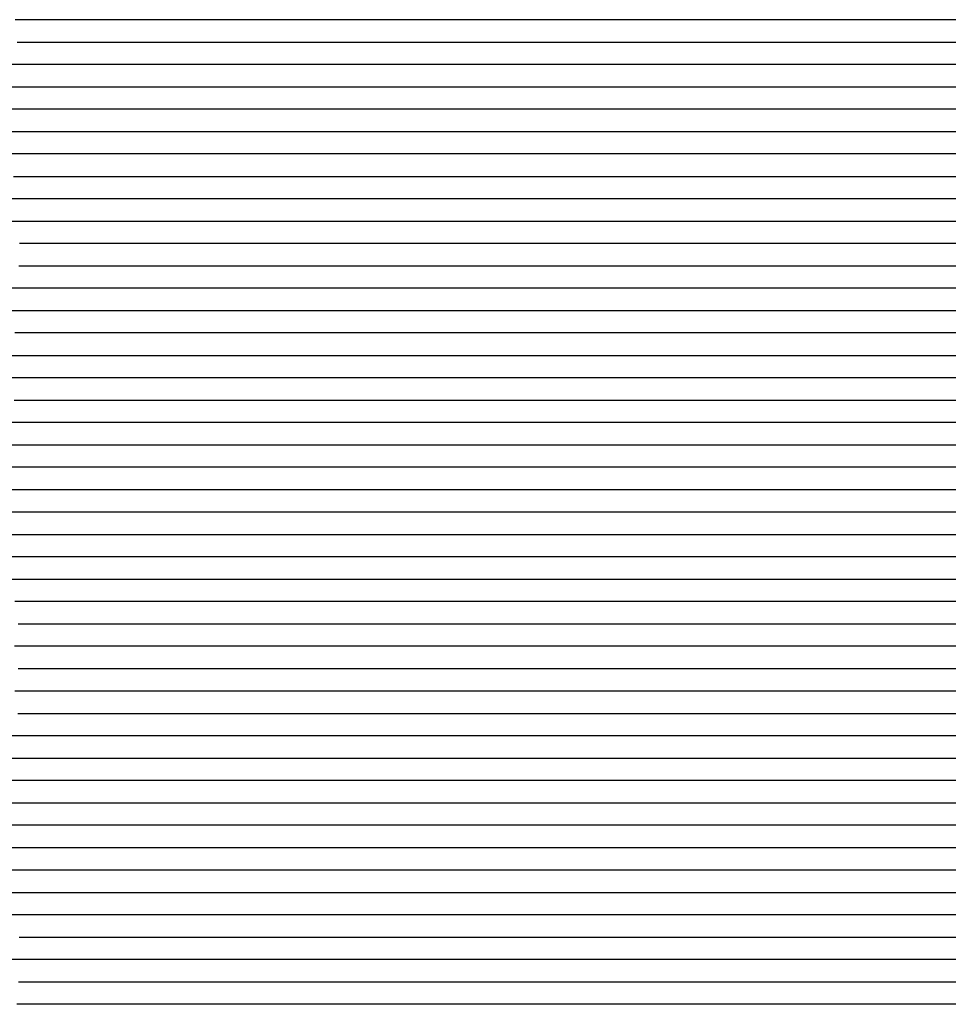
# Model space of a CAD drawing. Extents: x -4 to 4.3, y -2 to 2.5.
# Tile 64 of 108: x 0.15 to 0.67, y -0.31 to 0.24. Entities that reach past the tile are written whole.
import ezdxf

# ---------------------------------------------------------------- set-up
doc = ezdxf.new("R2010")
doc.units = 0

msp = doc.modelspace()

# ---------------------------------------------------------------- linework, layer by layer
at = {"layer": 'Default', "color": 72, "linetype": 'CONTINUOUS'}
for p, q in [((0.161537, 0.23754, -0.075859), (0.147876, 0.23754, -0.084633)), ((0.175726, 0.23754, -0.067983), (0.161537, 0.23754, -0.075859)), ((0.190219, 0.23754, -0.061298), (0.175726, 0.23754, -0.067983)), ((0.205124, 0.23754, -0.055293), (0.190219, 0.23754, -0.061298)), ((0.220244, 0.23754, -0.050539), (0.205124, 0.23754, -0.055293)), ((0.235611, 0.23754, -0.046533), (0.220244, 0.23754, -0.050539)), ((0.251112, 0.23754, -0.043682), (0.235611, 0.23754, -0.046533)), ((0.266704, 0.23754, -0.041704), (0.251112, 0.23754, -0.043682)), ((0.282328, 0.23754, -0.040688), (0.266704, 0.23754, -0.041704)), ((0.297953, 0.23754, -0.0405), (0.282328, 0.23754, -0.040688)), ((1.00107, 0.23754, -0.040646), (0.297953, 0.23754, -0.0405)), ((0.148947, 0.22504, -0.083418), (0.161715, 0.22504, -0.07524)), ((0.161715, 0.22504, -0.07524), (0.174872, 0.22504, -0.067945)), ((0.174872, 0.22504, -0.067945), (0.188537, 0.22504, -0.061603)), ((0.188537, 0.22504, -0.061603), (0.20271, 0.22504, -0.055819)), ((0.20271, 0.22504, -0.055819), (0.217177, 0.22504, -0.051039)), ((0.217177, 0.22504, -0.051039), (0.232013, 0.22504, -0.047095)), ((0.232013, 0.22504, -0.047095), (0.247114, 0.22504, -0.044058)), ((0.247114, 0.22504, -0.044058), (0.262432, 0.22504, -0.041939)), ((0.262432, 0.22504, -0.041939), (0.27791, 0.22504, -0.040812)), ((0.27791, 0.22504, -0.040812), (0.965365, 0.22504, -0.0405)), ((0.15573, 0.21254, -0.078327), (0.142123, 0.21254, -0.087492)), ((0.169651, 0.21254, -0.07047), (0.15573, 0.21254, -0.078327)), ((0.184107, 0.21254, -0.063101), (0.169651, 0.21254, -0.07047)), ((0.198843, 0.21254, -0.057056), (0.184107, 0.21254, -0.063101)), ((0.213937, 0.21254, -0.051735), (0.198843, 0.21254, -0.057056)), ((0.229209, 0.21254, -0.047649), (0.213937, 0.21254, -0.051735)), ((0.244694, 0.21254, -0.044301), (0.229209, 0.21254, -0.047649)), ((0.260259, 0.21254, -0.042204), (0.244694, 0.21254, -0.044301)), ((0.275881, 0.21254, -0.040829), (0.260259, 0.21254, -0.042204)), ((0.291506, 0.21254, -0.040503), (0.275881, 0.21254, -0.040829)), ((0.978986, 0.21254, -0.040842), (0.291506, 0.21254, -0.040503)), ((0.143278, 0.20004, -0.086883), (0.155685, 0.20004, -0.078597)), ((0.155685, 0.20004, -0.078597), (0.168678, 0.20004, -0.071142)), ((0.168678, 0.20004, -0.071142), (0.182231, 0.20004, -0.0642)), ((0.182231, 0.20004, -0.0642), (0.196138, 0.20004, -0.058166)), ((0.196138, 0.20004, -0.058166), (0.210472, 0.20004, -0.053102)), ((0.210472, 0.20004, -0.053102), (0.225204, 0.20004, -0.04865)), ((0.225204, 0.20004, -0.04865), (0.240161, 0.20004, -0.045377)), ((0.240161, 0.20004, -0.045377), (0.255425, 0.20004, -0.042738)), ((0.255425, 0.20004, -0.042738), (0.270822, 0.20004, -0.041278)), ((0.270822, 0.20004, -0.041278), (0.286377, 0.20004, -0.040518)), ((0.286377, 0.20004, -0.040518), (0.942608, 0.20004, -0.0405)), ((0.1524, 0.18754, -0.081041), (0.139037, 0.18754, -0.09058)), ((0.166297, 0.18754, -0.072618), (0.1524, 0.18754, -0.081041)), ((0.180549, 0.18754, -0.065296), (0.166297, 0.18754, -0.072618)), ((0.195257, 0.18754, -0.058684), (0.180549, 0.18754, -0.065296)), ((0.210205, 0.18754, -0.053327), (0.195257, 0.18754, -0.058684)), ((0.225454, 0.18754, -0.048682), (0.210205, 0.18754, -0.053327)), ((0.240865, 0.18754, -0.045242), (0.225454, 0.18754, -0.048682)), ((0.256416, 0.18754, -0.042639), (0.240865, 0.18754, -0.045242)), ((0.272029, 0.18754, -0.041112), (0.256416, 0.18754, -0.042639)), ((0.287654, 0.18754, -0.04052), (0.272029, 0.18754, -0.041112)), ((0.303279, 0.18754, -0.0405), (0.287654, 0.18754, -0.04052)), ((0.959503, 0.18754, -0.040771), (0.303279, 0.18754, -0.0405)), ((0.144537, 0.17504, -0.086821), (0.156985, 0.17504, -0.078595)), ((0.156985, 0.17504, -0.078595), (0.17002, 0.17504, -0.071075)), ((0.17002, 0.17504, -0.071075), (0.183555, 0.17504, -0.064085)), ((0.183555, 0.17504, -0.064085), (0.197438, 0.17504, -0.05817)), ((0.197438, 0.17504, -0.05817), (0.211812, 0.17504, -0.052953)), ((0.211812, 0.17504, -0.052953), (0.2265, 0.17504, -0.048634)), ((0.2265, 0.17504, -0.048634), (0.24149, 0.17504, -0.045243)), ((0.24149, 0.17504, -0.045243), (0.25673, 0.17504, -0.042728)), ((0.25673, 0.17504, -0.042728), (0.272147, 0.17504, -0.041172)), ((0.272147, 0.17504, -0.041172), (0.287693, 0.17504, -0.040527)), ((0.287693, 0.17504, -0.040527), (0.928304, 0.17504, -0.0405)), ((0.156747, 0.16254, -0.078969), (0.143238, 0.16254, -0.088022)), ((0.17068, 0.16254, -0.07087), (0.156747, 0.16254, -0.078969)), ((0.18512, 0.16254, -0.063542), (0.17068, 0.16254, -0.07087)), ((0.199828, 0.16254, -0.057461), (0.18512, 0.16254, -0.063542)), ((0.214903, 0.16254, -0.052055), (0.199828, 0.16254, -0.057461)), ((0.230167, 0.16254, -0.047897), (0.214903, 0.16254, -0.052055)), ((0.245633, 0.16254, -0.044515), (0.230167, 0.16254, -0.047897)), ((0.261202, 0.16254, -0.04227), (0.245633, 0.16254, -0.044515)), ((0.27682, 0.16254, -0.040943), (0.261202, 0.16254, -0.04227)), ((0.292445, 0.16254, -0.040505), (0.27682, 0.16254, -0.040943)), ((0.948642, 0.16254, -0.040995), (0.292445, 0.16254, -0.040505)), ((0.147051, 0.15004, -0.08578), (0.159629, 0.15004, -0.077605)), ((0.159629, 0.15004, -0.077605), (0.172729, 0.15004, -0.069937)), ((0.172729, 0.15004, -0.069937), (0.186214, 0.15004, -0.06329)), ((0.186214, 0.15004, -0.06329), (0.200229, 0.15004, -0.05744)), ((0.200229, 0.15004, -0.05744), (0.214649, 0.15004, -0.052265)), ((0.214649, 0.15004, -0.052265), (0.229355, 0.15004, -0.048223)), ((0.229355, 0.15004, -0.048223), (0.244421, 0.15004, -0.044775)), ((0.244421, 0.15004, -0.044775), (0.259653, 0.15004, -0.042527)), ((0.259653, 0.15004, -0.042527), (0.27511, 0.15004, -0.040979)), ((0.27511, 0.15004, -0.040979), (0.915651, 0.15004, -0.0405)), ((0.155292, 0.13754, -0.080637), (0.141812, 0.13754, -0.089998)), ((0.169097, 0.13754, -0.072547), (0.155292, 0.13754, -0.080637)), ((0.183463, 0.13754, -0.06493), (0.169097, 0.13754, -0.072547)), ((0.198113, 0.13754, -0.058663), (0.183463, 0.13754, -0.06493)), ((0.213145, 0.13754, -0.05309), (0.198113, 0.13754, -0.058663)), ((0.22837, 0.13754, -0.04877), (0.213145, 0.13754, -0.05309)), ((0.243814, 0.13754, -0.045207), (0.22837, 0.13754, -0.04877)), ((0.259351, 0.13754, -0.042824), (0.243814, 0.13754, -0.045207)), ((0.274964, 0.13754, -0.04116), (0.259351, 0.13754, -0.042824)), ((0.290589, 0.13754, -0.040539), (0.274964, 0.13754, -0.04116)), ((0.306214, 0.13754, -0.0405), (0.290589, 0.13754, -0.040539)), ((0.931176, 0.13754, -0.040855), (0.306214, 0.13754, -0.0405)), ((0.138388, 0.12504, -0.09383), (0.15053, 0.12504, -0.084831)), ((0.15053, 0.12504, -0.084831), (0.163084, 0.12504, -0.076696)), ((0.163084, 0.12504, -0.076696), (0.176196, 0.12504, -0.069416)), ((0.176196, 0.12504, -0.069416), (0.189857, 0.12504, -0.062841)), ((0.189857, 0.12504, -0.062841), (0.203936, 0.12504, -0.05694)), ((0.203936, 0.12504, -0.05694), (0.218347, 0.12504, -0.052159)), ((0.218347, 0.12504, -0.052159), (0.233177, 0.12504, -0.047876)), ((0.233177, 0.12504, -0.047876), (0.248188, 0.12504, -0.044828)), ((0.248188, 0.12504, -0.044828), (0.263501, 0.12504, -0.042368)), ((0.263501, 0.12504, -0.042368), (0.278928, 0.12504, -0.041101)), ((0.278928, 0.12504, -0.041101), (0.2945, 0.12504, -0.040503)), ((0.2945, 0.12504, -0.040503), (0.903864, 0.12504, -0.0405)), ((0.164012, 0.11254, -0.077359), (0.150302, 0.11254, -0.086339)), ((0.178029, 0.11254, -0.069695), (0.164012, 0.11254, -0.077359)), ((0.192548, 0.11254, -0.062545), (0.178029, 0.11254, -0.069695)), ((0.207305, 0.11254, -0.056676), (0.192548, 0.11254, -0.062545)), ((0.22243, 0.11254, -0.051413), (0.207305, 0.11254, -0.056676)), ((0.237713, 0.11254, -0.047451), (0.22243, 0.11254, -0.051413)), ((0.253198, 0.11254, -0.044157), (0.237713, 0.11254, -0.047451)), ((0.268773, 0.11254, -0.042058), (0.253198, 0.11254, -0.044157)), ((0.284395, 0.11254, -0.0408), (0.268773, 0.11254, -0.042058)), ((0.30002, 0.11254, -0.040502), (0.284395, 0.11254, -0.0408)), ((0.924966, 0.11254, -0.041007), (0.30002, 0.11254, -0.040502)), ((0.150022, 0.10004, -0.087872), (0.162382, 0.10004, -0.079531)), ((0.162382, 0.10004, -0.079531), (0.175333, 0.10004, -0.072005)), ((0.175333, 0.10004, -0.072005), (0.188843, 0.10004, -0.065142)), ((0.188843, 0.10004, -0.065142), (0.202773, 0.10004, -0.058969)), ((0.202773, 0.10004, -0.058969), (0.217059, 0.10004, -0.053895)), ((0.217059, 0.10004, -0.053895), (0.231782, 0.10004, -0.049322)), ((0.231782, 0.10004, -0.049322), (0.246704, 0.10004, -0.045952)), ((0.246704, 0.10004, -0.045952), (0.261945, 0.10004, -0.043194)), ((0.261945, 0.10004, -0.043194), (0.277321, 0.10004, -0.041541)), ((0.277321, 0.10004, -0.041541), (0.292856, 0.10004, -0.040583)), ((0.292856, 0.10004, -0.040583), (0.902201, 0.10004, -0.0405)), ((0.152354, 0.08754, -0.087677), (0.139272, 0.08754, -0.097725)), ((0.165821, 0.08754, -0.078881), (0.152354, 0.08754, -0.087677)), ((0.179839, 0.08754, -0.070634), (0.165821, 0.08754, -0.078881)), ((0.194245, 0.08754, -0.063541), (0.179839, 0.08754, -0.070634)), ((0.209012, 0.08754, -0.057339), (0.194245, 0.08754, -0.063541)), ((0.224061, 0.08754, -0.052134), (0.209012, 0.08754, -0.057339)), ((0.239358, 0.08754, -0.04786), (0.224061, 0.08754, -0.052134)), ((0.254804, 0.08754, -0.044644), (0.239358, 0.08754, -0.04786)), ((0.27038, 0.08754, -0.042267), (0.254804, 0.08754, -0.044644)), ((0.285996, 0.08754, -0.041034), (0.27038, 0.08754, -0.042267)), ((0.301621, 0.08754, -0.0405), (0.285996, 0.08754, -0.041034)), ((0.910958, 0.08754, -0.040695), (0.301621, 0.08754, -0.0405)), ((0.141331, 0.07504, -0.097499), (0.153155, 0.07504, -0.088505)), ((0.153155, 0.07504, -0.088505), (0.165591, 0.07504, -0.080268)), ((0.165591, 0.07504, -0.080268), (0.178617, 0.07504, -0.072464)), ((0.178617, 0.07504, -0.072464), (0.192021, 0.07504, -0.065538)), ((0.192021, 0.07504, -0.065538), (0.205903, 0.07504, -0.059588)), ((0.205903, 0.07504, -0.059588), (0.220264, 0.07504, -0.054047)), ((0.220264, 0.07504, -0.054047), (0.234842, 0.07504, -0.049697)), ((0.234842, 0.07504, -0.049697), (0.249814, 0.07504, -0.045951)), ((0.249814, 0.07504, -0.045951), (0.264972, 0.07504, -0.043366)), ((0.264972, 0.07504, -0.043366), (0.280375, 0.07504, -0.041438)), ((0.280375, 0.07504, -0.041438), (0.295879, 0.07504, -0.040639)), ((0.295879, 0.07504, -0.040639), (0.889607, 0.07504, -0.0405)), ((0.161027, 0.06254, -0.084346), (0.147746, 0.06254, -0.094076)), ((0.17468, 0.06254, -0.075885), (0.161027, 0.06254, -0.084346)), ((0.188864, 0.06254, -0.06799), (0.17468, 0.06254, -0.075885)), ((0.2034, 0.06254, -0.061274), (0.188864, 0.06254, -0.06799)), ((0.218292, 0.06254, -0.055401), (0.2034, 0.06254, -0.061274)), ((0.233427, 0.06254, -0.050597), (0.218292, 0.06254, -0.055401)), ((0.248802, 0.06254, -0.046652), (0.233427, 0.06254, -0.050597)), ((0.264288, 0.06254, -0.043849), (0.248802, 0.06254, -0.046652)), ((0.27988, 0.06254, -0.041752), (0.264288, 0.06254, -0.043849)), ((0.295503, 0.06254, -0.040731), (0.27988, 0.06254, -0.041752)), ((0.311128, 0.06254, -0.0405), (0.295503, 0.06254, -0.040731)), ((0.904841, 0.06254, -0.040678), (0.311128, 0.06254, -0.0405)), ((0.140482, 0.05004, -0.101674), (0.15206, 0.05004, -0.092403)), ((0.15206, 0.05004, -0.092403), (0.164256, 0.05004, -0.083833)), ((0.164256, 0.05004, -0.083833), (0.177041, 0.05004, -0.075619)), ((0.177041, 0.05004, -0.075619), (0.190187, 0.05004, -0.068354)), ((0.190187, 0.05004, -0.068354), (0.203862, 0.05004, -0.062023)), ((0.203862, 0.05004, -0.062023), (0.218042, 0.05004, -0.056183)), ((0.218042, 0.05004, -0.056183), (0.232489, 0.05004, -0.051413)), ((0.232489, 0.05004, -0.051413), (0.247326, 0.05004, -0.047391)), ((0.247326, 0.05004, -0.047391), (0.262407, 0.05004, -0.044346)), ((0.262407, 0.05004, -0.044346), (0.277723, 0.05004, -0.042123)), ((0.277723, 0.05004, -0.042123), (0.293186, 0.05004, -0.040965)), ((0.293186, 0.05004, -0.040965), (0.886885, 0.05004, -0.0405)), ((0.158586, 0.03754, -0.088895), (0.145601, 0.03754, -0.099124)), ((0.172083, 0.03754, -0.079861), (0.158586, 0.03754, -0.088895)), ((0.186015, 0.03754, -0.071737), (0.172083, 0.03754, -0.079861)), ((0.200425, 0.03754, -0.06442), (0.186015, 0.03754, -0.071737)), ((0.215136, 0.03754, -0.058253), (0.200425, 0.03754, -0.06442)), ((0.230189, 0.03754, -0.052864), (0.215136, 0.03754, -0.058253)), ((0.245442, 0.03754, -0.04862), (0.230189, 0.03754, -0.052864)), ((0.260871, 0.03754, -0.045191), (0.245442, 0.03754, -0.04862)), ((0.276428, 0.03754, -0.042704), (0.260871, 0.03754, -0.045191)), ((0.292036, 0.03754, -0.041245), (0.276428, 0.03754, -0.042704)), ((0.307661, 0.03754, -0.040516), (0.292036, 0.03754, -0.041245)), ((0.901385, 0.03754, -0.040643), (0.307661, 0.03754, -0.040516)), ((0.147338, 0.02504, -0.099171), (0.159025, 0.02504, -0.090013)), ((0.159025, 0.02504, -0.090013), (0.171325, 0.02504, -0.081592)), ((0.171325, 0.02504, -0.081592), (0.184217, 0.02504, -0.074052)), ((0.184217, 0.02504, -0.074052), (0.197705, 0.02504, -0.066876)), ((0.197705, 0.02504, -0.066876), (0.211499, 0.02504, -0.060774)), ((0.211499, 0.02504, -0.060774), (0.225788, 0.02504, -0.055354)), ((0.225788, 0.02504, -0.055354), (0.240398, 0.02504, -0.050755)), ((0.240398, 0.02504, -0.050755), (0.255302, 0.02504, -0.04702)), ((0.255302, 0.02504, -0.04702), (0.270458, 0.02504, -0.044139)), ((0.270458, 0.02504, -0.044139), (0.285808, 0.02504, -0.04209)), ((0.285808, 0.02504, -0.04209), (0.301296, 0.02504, -0.040933)), ((0.301296, 0.02504, -0.040933), (0.894996, 0.02504, -0.040515)), ((0.15703, 0.01254, -0.093715), (0.144247, 0.01254, -0.104252)), ((0.170426, 0.01254, -0.084298), (0.15703, 0.01254, -0.093715)), ((0.18416, 0.01254, -0.076052), (0.170426, 0.01254, -0.084298)), ((0.198456, 0.01254, -0.068296), (0.18416, 0.01254, -0.076052)), ((0.212995, 0.01254, -0.061884), (0.198456, 0.01254, -0.068296)), ((0.22789, 0.01254, -0.056019), (0.212995, 0.01254, -0.061884)), ((0.243002, 0.01254, -0.051231), (0.22789, 0.01254, -0.056019)), ((0.258336, 0.01254, -0.047202), (0.243002, 0.01254, -0.051231)), ((0.273826, 0.01254, -0.044171), (0.258336, 0.01254, -0.047202)), ((0.2894, 0.01254, -0.042109), (0.273826, 0.01254, -0.044171)), ((0.305021, 0.01254, -0.040842), (0.2894, 0.01254, -0.042109)), ((0.320646, 0.01254, -0.040506), (0.305021, 0.01254, -0.040842)), ((0.898745, 0.01254, -0.040664), (0.320646, 0.01254, -0.040506)), ((0.139904, 0.00004, -0.111212), (0.151068, 0.00004, -0.101527)), ((0.151068, 0.00004, -0.101527), (0.162871, 0.00004, -0.092521)), ((0.162871, 0.00004, -0.092521), (0.175293, 0.00004, -0.083717)), ((0.175293, 0.00004, -0.083717), (0.18804, 0.00004, -0.075893)), ((0.18804, 0.00004, -0.075893), (0.201357, 0.00004, -0.068926)), ((0.201357, 0.00004, -0.068926), (0.215202, 0.00004, -0.062353)), ((0.215202, 0.00004, -0.062353), (0.229317, 0.00004, -0.056839)), ((0.229317, 0.00004, -0.056839), (0.243871, 0.00004, -0.052014)), ((0.243871, 0.00004, -0.052014), (0.258702, 0.00004, -0.048094)), ((0.258702, 0.00004, -0.048094), (0.273808, 0.00004, -0.044904)), ((0.273808, 0.00004, -0.044904), (0.289096, 0.00004, -0.042683)), ((0.289096, 0.00004, -0.042683), (0.304559, 0.00004, -0.041079)), ((0.304559, 0.00004, -0.041079), (0.882591, 0.00004, -0.0405)), ((0.153518, -0.01246, -0.102703), (0.141302, -0.01246, -0.113715)), ((0.166444, -0.01246, -0.092395), (0.153518, -0.01246, -0.102703)), ((0.179845, -0.01246, -0.083295), (0.166444, -0.01246, -0.092395)), ((0.193703, -0.01246, -0.074986), (0.179845, -0.01246, -0.083295)), ((0.207938, -0.01246, -0.067571), (0.193703, -0.01246, -0.074986)), ((0.222553, -0.01246, -0.060957), (0.207938, -0.01246, -0.067571)), ((0.237458, -0.01246, -0.05532), (0.222553, -0.01246, -0.060957)), ((0.252643, -0.01246, -0.050543), (0.237458, -0.01246, -0.05532)), ((0.267989, -0.01246, -0.046823), (0.252643, -0.01246, -0.050543)), ((0.283506, -0.01246, -0.043848), (0.267989, -0.01246, -0.046823)), ((0.299087, -0.01246, -0.042015), (0.283506, -0.01246, -0.043848)), ((0.314708, -0.01246, -0.040829), (0.299087, -0.01246, -0.042015)), ((0.330333, -0.01246, -0.040501), (0.314708, -0.01246, -0.040829)), ((0.89282, -0.01246, -0.040524), (0.330333, -0.01246, -0.040501)), ((0.144004, -0.02496, -0.11469), (0.154884, -0.02496, -0.1047)), ((0.154884, -0.02496, -0.1047), (0.166393, -0.02496, -0.095344)), ((0.166393, -0.02496, -0.095344), (0.178518, -0.02496, -0.0867)), ((0.178518, -0.02496, -0.0867), (0.19124, -0.02496, -0.078592)), ((0.19124, -0.02496, -0.078592), (0.204417, -0.02496, -0.071114)), ((0.204417, -0.02496, -0.071114), (0.218006, -0.02496, -0.06463)), ((0.218006, -0.02496, -0.06463), (0.232108, -0.02496, -0.058712)), ((0.232108, -0.02496, -0.058712), (0.246516, -0.02496, -0.053706)), ((0.246516, -0.02496, -0.053706), (0.261275, -0.02496, -0.049298)), ((0.261275, -0.02496, -0.049298), (0.276247, -0.02496, -0.045905)), ((0.276247, -0.02496, -0.045905), (0.291486, -0.02496, -0.043202)), ((0.291486, -0.02496, -0.043202), (0.30687, -0.02496, -0.041617)), ((0.30687, -0.02496, -0.041617), (0.322413, -0.02496, -0.040634)), ((0.322413, -0.02496, -0.040634), (0.884881, -0.02496, -0.0405)), ((0.15193, -0.03746, -0.110918), (0.140171, -0.03746, -0.122711)), ((0.164427, -0.03746, -0.099983), (0.15193, -0.03746, -0.110918)), ((0.17738, -0.03746, -0.09026), (0.164427, -0.03746, -0.099983)), ((0.190862, -0.03746, -0.081167), (0.17738, -0.03746, -0.09026)), ((0.204845, -0.03746, -0.072974), (0.190862, -0.03746, -0.081167)), ((0.219169, -0.03746, -0.065833), (0.204845, -0.03746, -0.072974)), ((0.233894, -0.03746, -0.059414), (0.219169, -0.03746, -0.065833)), ((0.248875, -0.03746, -0.054098), (0.233894, -0.03746, -0.059414)), ((0.264105, -0.03746, -0.049583), (0.248875, -0.03746, -0.054098)), ((0.279511, -0.03746, -0.046055), (0.264105, -0.03746, -0.049583)), ((0.295017, -0.03746, -0.043428), (0.279511, -0.03746, -0.046055)), ((0.31062, -0.03746, -0.041498), (0.295017, -0.03746, -0.043428)), ((0.326245, -0.03746, -0.040668), (0.31062, -0.03746, -0.041498)), ((0.34187, -0.03746, -0.0405), (0.326245, -0.03746, -0.040668)), ((0.904314, -0.03746, -0.040748), (0.34187, -0.03746, -0.0405)), ((0.142382, -0.04996, -0.124052), (0.152703, -0.04996, -0.113589)), ((0.152703, -0.04996, -0.113589), (0.163675, -0.04996, -0.103698)), ((0.163675, -0.04996, -0.103698), (0.175281, -0.04996, -0.094457)), ((0.175281, -0.04996, -0.094457), (0.187504, -0.04996, -0.085942)), ((0.187504, -0.04996, -0.085942), (0.200325, -0.04996, -0.07777)), ((0.200325, -0.04996, -0.07777), (0.213501, -0.04996, -0.070516)), ((0.213501, -0.04996, -0.070516), (0.227189, -0.04996, -0.064023)), ((0.227189, -0.04996, -0.064023), (0.241306, -0.04996, -0.058056)), ((0.241306, -0.04996, -0.058056), (0.255698, -0.04996, -0.05322)), ((0.255698, -0.04996, -0.05322), (0.270509, -0.04996, -0.04884)), ((0.270509, -0.04996, -0.04884), (0.285493, -0.04996, -0.04564)), ((0.285493, -0.04996, -0.04564), (0.300773, -0.04996, -0.043026)), ((0.300773, -0.04996, -0.043026), (0.316175, -0.04996, -0.041537)), ((0.316175, -0.04996, -0.041537), (0.331727, -0.04996, -0.04066)), ((0.331727, -0.04996, -0.04066), (0.894201, -0.04996, -0.040501)), ((0.152821, -0.06246, -0.11738), (0.141356, -0.06246, -0.129612)), ((0.164894, -0.06246, -0.106201), (0.152821, -0.06246, -0.11738)), ((0.177483, -0.06246, -0.095858), (0.164894, -0.06246, -0.106201)), ((0.190753, -0.06246, -0.086104), (0.177483, -0.06246, -0.095858)), ((0.204439, -0.06246, -0.077595), (0.190753, -0.06246, -0.086104)), ((0.218592, -0.06246, -0.069799), (0.204439, -0.06246, -0.077595)), ((0.233114, -0.06246, -0.063005), (0.218592, -0.06246, -0.069799)), ((0.24797, -0.06246, -0.057108), (0.233114, -0.06246, -0.063005)), ((0.263079, -0.06246, -0.052184), (0.24797, -0.06246, -0.057108)), ((0.278414, -0.06246, -0.04814), (0.263079, -0.06246, -0.052184)), ((0.29385, -0.06246, -0.045125), (0.278414, -0.06246, -0.04814)), ((0.309407, -0.06246, -0.042683), (0.29385, -0.06246, -0.045125)), ((0.325019, -0.06246, -0.041223), (0.309407, -0.06246, -0.042683)), ((0.340644, -0.06246, -0.040585), (0.325019, -0.06246, -0.041223)), ((0.356269, -0.06246, -0.0405), (0.340644, -0.06246, -0.040585)), ((0.903106, -0.06246, -0.040672), (0.356269, -0.06246, -0.0405)), ((0.142083, -0.07496, -0.132992), (0.151744, -0.07496, -0.122259)), ((0.151744, -0.07496, -0.122259), (0.162198, -0.07496, -0.111931)), ((0.162198, -0.07496, -0.111931), (0.173313, -0.07496, -0.102198)), ((0.173313, -0.07496, -0.102198), (0.185068, -0.07496, -0.093139)), ((0.185068, -0.07496, -0.093139), (0.197445, -0.07496, -0.084345)), ((0.197445, -0.07496, -0.084345), (0.210181, -0.07496, -0.076436)), ((0.210181, -0.07496, -0.076436), (0.223456, -0.07496, -0.069403)), ((0.223456, -0.07496, -0.069403), (0.237262, -0.07496, -0.063066)), ((0.237262, -0.07496, -0.063066), (0.251463, -0.07496, -0.057555)), ((0.251463, -0.07496, -0.057555), (0.266029, -0.07496, -0.052826)), ((0.266029, -0.07496, -0.052826), (0.280891, -0.07496, -0.048853)), ((0.280891, -0.07496, -0.048853), (0.295986, -0.07496, -0.045645)), ((0.295986, -0.07496, -0.045645), (0.326726, -0.07496, -0.041577)), ((0.326726, -0.07496, -0.041577), (0.342245, -0.07496, -0.040676)), ((0.342245, -0.07496, -0.040676), (0.889093, -0.07496, -0.0405)), ((0.159119, -0.08746, -0.118623), (0.147753, -0.08746, -0.130982)), ((0.171231, -0.08746, -0.107199), (0.159119, -0.08746, -0.118623)), ((0.183796, -0.08746, -0.096957), (0.171231, -0.08746, -0.107199)), ((0.197087, -0.08746, -0.087133), (0.183796, -0.08746, -0.096957)), ((0.210948, -0.08746, -0.078566), (0.197087, -0.08746, -0.087133)), ((0.225085, -0.08746, -0.071211), (0.210948, -0.08746, -0.078566)), ((0.239671, -0.08746, -0.064345), (0.225085, -0.08746, -0.071211)), ((0.25449, -0.08746, -0.058651), (0.239671, -0.08746, -0.064345)), ((0.269531, -0.08746, -0.053625), (0.25449, -0.08746, -0.058651)), ((0.284816, -0.08746, -0.049322), (0.269531, -0.08746, -0.053625)), ((0.300211, -0.08746, -0.046058), (0.284816, -0.08746, -0.049322)), ((0.315747, -0.08746, -0.043361), (0.300211, -0.08746, -0.046058)), ((0.331344, -0.08746, -0.041689), (0.315747, -0.08746, -0.043361)), ((0.346967, -0.08746, -0.040755), (0.331344, -0.08746, -0.041689)), ((0.362592, -0.08746, -0.0405), (0.346967, -0.08746, -0.040755)), ((0.909429, -0.08746, -0.040783), (0.362592, -0.08746, -0.0405)), ((0.149475, -0.09996, -0.133459), (0.1592, -0.09996, -0.122661)), ((0.1592, -0.09996, -0.122661), (0.169657, -0.09996, -0.112324)), ((0.169657, -0.09996, -0.112324), (0.180769, -0.09996, -0.102837)), ((0.180769, -0.09996, -0.102837), (0.192652, -0.09996, -0.09396)), ((0.192652, -0.09996, -0.09396), (0.205171, -0.09996, -0.085757)), ((0.205171, -0.09996, -0.085757), (0.218239, -0.09996, -0.077844)), ((0.218239, -0.09996, -0.077844), (0.245496, -0.09996, -0.064376)), ((0.245496, -0.09996, -0.064376), (0.259616, -0.09996, -0.05884)), ((0.259616, -0.09996, -0.05884), (0.274162, -0.09996, -0.053871)), ((0.274162, -0.09996, -0.053871), (0.288948, -0.09996, -0.049868)), ((0.288948, -0.09996, -0.049868), (0.30403, -0.09996, -0.04641)), ((0.30403, -0.09996, -0.04641), (0.31926, -0.09996, -0.043773)), ((0.31926, -0.09996, -0.043773), (0.334656, -0.09996, -0.041888)), ((0.334656, -0.09996, -0.041888), (0.350165, -0.09996, -0.040789)), ((0.350165, -0.09996, -0.040789), (0.896999, -0.09996, -0.040501)), ((0.158635, -0.11246, -0.128812), (0.147608, -0.11246, -0.141559)), ((0.170433, -0.11246, -0.11697), (0.158635, -0.11246, -0.128812)), ((0.182666, -0.11246, -0.106347), (0.170433, -0.11246, -0.11697)), ((0.195517, -0.11246, -0.096134), (0.182666, -0.11246, -0.106347)), ((0.208943, -0.11246, -0.086851), (0.195517, -0.11246, -0.096134)), ((0.222709, -0.11246, -0.078654), (0.208943, -0.11246, -0.086851)), ((0.23697, -0.11246, -0.070996), (0.222709, -0.11246, -0.078654)), ((0.251473, -0.11246, -0.064504), (0.23697, -0.11246, -0.070996)), ((0.266274, -0.11246, -0.058571), (0.251473, -0.11246, -0.064504)), ((0.281362, -0.11246, -0.053467), (0.266274, -0.11246, -0.058571)), ((0.29661, -0.11246, -0.049362), (0.281362, -0.11246, -0.053467)), ((0.312049, -0.11246, -0.045905), (0.29661, -0.11246, -0.049362)), ((0.327578, -0.11246, -0.043493), (0.312049, -0.11246, -0.045905)), ((0.343166, -0.11246, -0.041749), (0.327578, -0.11246, -0.043493)), ((0.35879, -0.11246, -0.040686), (0.343166, -0.11246, -0.041749)), ((0.374415, -0.11246, -0.0405), (0.35879, -0.11246, -0.040686)), ((0.921197, -0.11246, -0.041056), (0.374415, -0.11246, -0.0405)), ((0.149522, -0.12496, -0.146184), (0.155718, -0.12496, -0.138659)), ((0.155718, -0.12496, -0.138659), (0.16565, -0.12496, -0.127521)), ((0.16565, -0.12496, -0.127521), (0.176049, -0.12496, -0.117119)), ((0.176049, -0.12496, -0.117119), (0.187096, -0.12496, -0.107277)), ((0.187096, -0.12496, -0.107277), (0.198762, -0.12496, -0.098089)), ((0.198762, -0.12496, -0.098089), (0.223871, -0.12496, -0.081268)), ((0.223871, -0.12496, -0.081268), (0.236993, -0.12496, -0.074)), ((0.236993, -0.12496, -0.074), (0.250661, -0.12496, -0.067295)), ((0.250661, -0.12496, -0.067295), (0.264689, -0.12496, -0.061318)), ((0.264689, -0.12496, -0.061318), (0.279064, -0.12496, -0.056192)), ((0.279064, -0.12496, -0.056192), (0.293781, -0.12496, -0.051685)), ((0.293781, -0.12496, -0.051685), (0.308721, -0.12496, -0.047813)), ((0.308721, -0.12496, -0.047813), (0.323847, -0.12496, -0.044936)), ((0.323847, -0.12496, -0.044936), (0.339197, -0.12496, -0.042611)), ((0.339197, -0.12496, -0.042611), (0.354645, -0.12496, -0.041292)), ((0.354645, -0.12496, -0.041292), (0.370214, -0.12496, -0.040585)), ((0.370214, -0.12496, -0.040585), (0.901447, -0.12496, -0.0405)), ((0.158054, -0.13746, -0.142902), (0.14778, -0.13746, -0.153858)), ((0.169079, -0.13746, -0.130269), (0.158054, -0.13746, -0.142902)), ((0.180555, -0.13746, -0.118743), (0.169079, -0.13746, -0.130269)), ((0.19279, -0.13746, -0.10744), (0.180555, -0.13746, -0.118743)), ((0.205716, -0.13746, -0.09717), (0.19279, -0.13746, -0.10744)), ((0.21896, -0.13746, -0.088177), (0.205716, -0.13746, -0.09717)), ((0.232792, -0.13746, -0.079519), (0.21896, -0.13746, -0.088177)), ((0.261385, -0.13746, -0.065097), (0.232792, -0.13746, -0.079519)), ((0.276147, -0.13746, -0.059254), (0.261385, -0.13746, -0.065097)), ((0.291207, -0.13746, -0.054031), (0.276147, -0.13746, -0.059254)), ((0.306474, -0.13746, -0.049808), (0.291207, -0.13746, -0.054031)), ((0.337377, -0.13746, -0.043639), (0.306474, -0.13746, -0.049808)), ((0.352969, -0.13746, -0.041909), (0.337377, -0.13746, -0.043639)), ((0.368589, -0.13746, -0.040902), (0.352969, -0.13746, -0.041909)), ((0.384214, -0.13746, -0.040507), (0.368589, -0.13746, -0.040902)), ((0.91544, -0.13746, -0.040622), (0.384214, -0.13746, -0.040507)), ((0.149471, -0.14996, -0.150128), (0.155792, -0.14996, -0.153311)), ((0.155792, -0.14996, -0.153311), (0.17173, -0.14996, -0.133845)), ((0.17173, -0.14996, -0.133845), (0.181774, -0.14996, -0.123157)), ((0.181774, -0.14996, -0.123157), (0.192475, -0.14996, -0.112929)), ((0.192475, -0.14996, -0.112929), (0.203769, -0.14996, -0.103306)), ((0.203769, -0.14996, -0.103306), (0.215663, -0.14996, -0.094379)), ((0.215663, -0.14996, -0.094379), (0.22816, -0.14996, -0.085863)), ((0.22816, -0.14996, -0.085863), (0.241072, -0.14996, -0.078046)), ((0.241072, -0.14996, -0.078046), (0.254438, -0.14996, -0.071161)), ((0.254438, -0.14996, -0.071161), (0.268328, -0.14996, -0.064715)), ((0.268328, -0.14996, -0.064715), (0.297053, -0.14996, -0.054028)), ((0.297053, -0.14996, -0.054028), (0.311785, -0.14996, -0.050004)), ((0.311785, -0.14996, -0.050004), (0.326858, -0.14996, -0.046517)), ((0.326858, -0.14996, -0.046517), (0.342081, -0.14996, -0.044107)), ((0.342081, -0.14996, -0.044107), (0.357514, -0.14996, -0.042306)), ((0.357514, -0.14996, -0.042306), (0.373033, -0.14996, -0.041064)), ((0.373033, -0.14996, -0.041064), (0.904225, -0.14996, -0.0405)), ((0.156893, -0.16246, -0.151094), (0.14184, -0.16246, -0.140287)), ((0.159343, -0.16246, -0.153092), (0.156893, -0.16246, -0.151094)), ((0.164243, -0.16246, -0.149958), (0.159343, -0.16246, -0.153092)), ((0.17488, -0.16246, -0.136747), (0.164243, -0.16246, -0.149958)), ((0.186168, -0.16246, -0.124602), (0.17488, -0.16246, -0.136747)), ((0.198022, -0.16246, -0.113258), (0.186168, -0.16246, -0.124602)), ((0.210608, -0.16246, -0.102448), (0.198022, -0.16246, -0.113258)), ((0.223629, -0.16246, -0.09287), (0.210608, -0.16246, -0.102448)), ((0.237156, -0.16246, -0.083897), (0.223629, -0.16246, -0.09287)), ((0.25109, -0.16246, -0.07584), (0.237156, -0.16246, -0.083897)), ((0.265425, -0.16246, -0.068568), (0.25109, -0.16246, -0.07584)), ((0.280073, -0.16246, -0.062216), (0.265425, -0.16246, -0.068568)), ((0.295065, -0.16246, -0.056647), (0.280073, -0.16246, -0.062216)), ((0.310264, -0.16246, -0.052187), (0.295065, -0.16246, -0.056647)), ((0.325599, -0.16246, -0.048528), (0.310264, -0.16246, -0.052187)), ((0.341066, -0.16246, -0.045507), (0.325599, -0.16246, -0.048528)), ((0.356603, -0.16246, -0.043283), (0.341066, -0.16246, -0.045507)), ((0.372207, -0.16246, -0.041618), (0.356603, -0.16246, -0.043283)), ((0.403454, -0.16246, -0.040505), (0.372207, -0.16246, -0.041618)), ((0.919059, -0.16246, -0.04058), (0.403454, -0.16246, -0.040505)), ((0.141528, -0.17496, -0.136196), (0.15502, -0.17496, -0.14507)), ((0.15502, -0.17496, -0.14507), (0.168075, -0.17496, -0.153016)), ((0.168075, -0.17496, -0.153016), (0.171411, -0.17496, -0.148251)), ((0.171411, -0.17496, -0.148251), (0.181421, -0.17496, -0.136048)), ((0.181421, -0.17496, -0.136048), (0.191432, -0.17496, -0.125117)), ((0.191432, -0.17496, -0.125117), (0.201985, -0.17496, -0.114872)), ((0.201985, -0.17496, -0.114872), (0.213196, -0.17496, -0.105245)), ((0.213196, -0.17496, -0.105245), (0.225051, -0.17496, -0.095999)), ((0.225051, -0.17496, -0.095999), (0.237371, -0.17496, -0.087394)), ((0.237371, -0.17496, -0.087394), (0.250181, -0.17496, -0.079653)), ((0.250181, -0.17496, -0.079653), (0.263554, -0.17496, -0.072464)), ((0.263554, -0.17496, -0.072464), (0.277316, -0.17496, -0.066067)), ((0.277316, -0.17496, -0.066067), (0.306086, -0.17496, -0.055654)), ((0.306086, -0.17496, -0.055654), (0.320864, -0.17496, -0.051501)), ((0.320864, -0.17496, -0.051501), (0.335907, -0.17496, -0.048034)), ((0.335907, -0.17496, -0.048034), (0.351132, -0.17496, -0.045198)), ((0.351132, -0.17496, -0.045198), (0.366493, -0.17496, -0.043052)), ((0.366493, -0.17496, -0.043052), (0.381968, -0.17496, -0.041581)), ((0.381968, -0.17496, -0.041581), (0.397523, -0.17496, -0.040672)), ((0.397523, -0.17496, -0.040672), (0.91312, -0.17496, -0.0405)), ((0.151993, -0.18746, -0.138694), (0.139217, -0.18746, -0.131113)), ((0.164018, -0.18746, -0.14716), (0.151993, -0.18746, -0.138694)), ((0.171235, -0.18746, -0.153099), (0.164018, -0.18746, -0.14716)), ((0.173641, -0.18746, -0.153339), (0.171235, -0.18746, -0.153099)), ((0.184044, -0.18746, -0.140032), (0.173641, -0.18746, -0.153339)), ((0.195064, -0.18746, -0.127683), (0.184044, -0.18746, -0.140032)), ((0.206866, -0.18746, -0.115819), (0.195064, -0.18746, -0.127683)), ((0.219251, -0.18746, -0.105073), (0.206866, -0.18746, -0.115819)), ((0.232097, -0.18746, -0.095193), (0.219251, -0.18746, -0.105073)), ((0.24573, -0.18746, -0.085754), (0.232097, -0.18746, -0.095193)), ((0.259732, -0.18746, -0.077911), (0.24573, -0.18746, -0.085754)), ((0.274131, -0.18746, -0.070781), (0.259732, -0.18746, -0.077911)), ((0.288766, -0.18746, -0.064614), (0.274131, -0.18746, -0.070781)), ((0.303714, -0.18746, -0.059024), (0.288766, -0.18746, -0.064614)), ((0.334048, -0.18746, -0.050348), (0.303714, -0.18746, -0.059024)), ((0.349462, -0.18746, -0.046867), (0.334048, -0.18746, -0.050348)), ((0.364981, -0.18746, -0.044289), (0.349462, -0.18746, -0.046867)), ((0.396165, -0.18746, -0.041165), (0.364981, -0.18746, -0.044289)), ((0.41179, -0.18746, -0.040545), (0.396165, -0.18746, -0.041165)), ((0.427415, -0.18746, -0.0405), (0.41179, -0.18746, -0.040545)), ((0.927383, -0.18746, -0.040619), (0.427415, -0.18746, -0.0405)), ((0.14275, -0.19996, -0.129691), (0.15677, -0.19996, -0.138039)), ((0.15677, -0.19996, -0.138039), (0.170195, -0.19996, -0.1472)), ((0.170195, -0.19996, -0.1472), (0.176648, -0.19996, -0.152548)), ((0.176648, -0.19996, -0.152548), (0.179874, -0.19996, -0.152784)), ((0.179874, -0.19996, -0.152784), (0.19259, -0.19996, -0.136833)), ((0.19259, -0.19996, -0.136833), (0.202418, -0.19996, -0.125997)), ((0.202418, -0.19996, -0.125997), (0.212914, -0.19996, -0.11561)), ((0.212914, -0.19996, -0.11561), (0.224021, -0.19996, -0.105817)), ((0.224021, -0.19996, -0.105817), (0.23574, -0.19996, -0.096964)), ((0.23574, -0.19996, -0.096964), (0.248208, -0.19996, -0.088827)), ((0.248208, -0.19996, -0.088827), (0.27489, -0.19996, -0.074258)), ((0.27489, -0.19996, -0.074258), (0.302987, -0.19996, -0.062226)), ((0.302987, -0.19996, -0.062226), (0.317437, -0.19996, -0.057197)), ((0.317437, -0.19996, -0.057197), (0.332194, -0.19996, -0.052839)), ((0.332194, -0.19996, -0.052839), (0.347179, -0.19996, -0.049133)), ((0.347179, -0.19996, -0.049133), (0.362347, -0.19996, -0.0461)), ((0.362347, -0.19996, -0.0461), (0.377669, -0.19996, -0.043669)), ((0.377669, -0.19996, -0.043669), (0.393101, -0.19996, -0.041894)), ((0.393101, -0.19996, -0.041894), (0.424221, -0.19996, -0.040521)), ((0.424221, -0.19996, -0.040521), (0.924214, -0.19996, -0.040516)), ((0.153337, -0.21246, -0.132199), (0.140086, -0.21246, -0.125123)), ((0.166095, -0.21246, -0.14017), (0.153337, -0.21246, -0.132199)), ((0.178324, -0.21246, -0.148818), (0.166095, -0.21246, -0.14017)), ((0.180805, -0.21246, -0.150791), (0.178324, -0.21246, -0.148818)), ((0.183287, -0.21246, -0.152997), (0.180805, -0.21246, -0.150791)), ((0.188249, -0.21246, -0.149161), (0.183287, -0.21246, -0.152997)), ((0.199038, -0.21246, -0.136042), (0.188249, -0.21246, -0.149161)), ((0.21074, -0.21246, -0.123783), (0.199038, -0.21246, -0.136042)), ((0.222937, -0.21246, -0.112991), (0.21074, -0.21246, -0.123783)), ((0.235847, -0.21246, -0.102655), (0.222937, -0.21246, -0.112991)), ((0.249081, -0.21246, -0.093631), (0.235847, -0.21246, -0.102655)), ((0.262851, -0.21246, -0.084989), (0.249081, -0.21246, -0.093631)), ((0.291319, -0.21246, -0.070325), (0.262851, -0.21246, -0.084989)), ((0.305997, -0.21246, -0.064322), (0.291319, -0.21246, -0.070325)), ((0.320863, -0.21246, -0.058896), (0.305997, -0.21246, -0.064322)), ((0.335994, -0.21246, -0.054), (0.320863, -0.21246, -0.058896)), ((0.351272, -0.21246, -0.050066), (0.335994, -0.21246, -0.054)), ((0.366691, -0.21246, -0.046758), (0.351272, -0.21246, -0.050066)), ((0.382197, -0.21246, -0.04422), (0.366691, -0.21246, -0.046758)), ((0.397782, -0.21246, -0.042282), (0.382197, -0.21246, -0.04422)), ((0.413396, -0.21246, -0.041159), (0.397782, -0.21246, -0.042282)), ((0.444646, -0.21246, -0.0405), (0.413396, -0.21246, -0.041159)), ((0.929003, -0.21246, -0.04058), (0.444646, -0.21246, -0.0405)), ((0.138888, -0.22496, -0.121926), (0.153409, -0.22496, -0.128878)), ((0.153409, -0.22496, -0.128878), (0.167503, -0.22496, -0.136874)), ((0.167503, -0.22496, -0.136874), (0.181093, -0.22496, -0.145604)), ((0.181093, -0.22496, -0.145604), (0.194239, -0.22496, -0.150392)), ((0.194239, -0.22496, -0.150392), (0.196074, -0.22496, -0.147741)), ((0.196074, -0.22496, -0.147741), (0.197909, -0.22496, -0.145364)), ((0.197909, -0.22496, -0.145364), (0.20892, -0.22496, -0.133298)), ((0.20892, -0.22496, -0.133298), (0.219484, -0.22496, -0.123107)), ((0.219484, -0.22496, -0.123107), (0.230729, -0.22496, -0.113148)), ((0.230729, -0.22496, -0.113148), (0.242426, -0.22496, -0.103759)), ((0.242426, -0.22496, -0.103759), (0.254611, -0.22496, -0.095173)), ((0.254611, -0.22496, -0.095173), (0.280693, -0.22496, -0.079681)), ((0.280693, -0.22496, -0.079681), (0.294246, -0.22496, -0.072896)), ((0.294246, -0.22496, -0.072896), (0.308217, -0.22496, -0.066541)), ((0.308217, -0.22496, -0.066541), (0.32244, -0.22496, -0.06111)), ((0.32244, -0.22496, -0.06111), (0.337037, -0.22496, -0.056182)), ((0.337037, -0.22496, -0.056182), (0.351842, -0.22496, -0.051963)), ((0.351842, -0.22496, -0.051963), (0.38208, -0.22496, -0.045404)), ((0.38208, -0.22496, -0.045404), (0.397403, -0.22496, -0.043289)), ((0.397403, -0.22496, -0.043289), (0.428452, -0.22496, -0.040999)), ((0.428452, -0.22496, -0.040999), (0.912788, -0.22496, -0.0405)), ((0.161127, -0.23746, -0.129072), (0.133092, -0.23746, -0.117011)), ((0.174377, -0.23746, -0.136152), (0.161127, -0.23746, -0.129072)), ((0.198617, -0.23746, -0.152065), (0.174377, -0.23746, -0.136152)), ((0.209265, -0.23746, -0.142014), (0.198617, -0.23746, -0.152065)), ((0.220579, -0.23746, -0.129862), (0.209265, -0.23746, -0.142014)), ((0.23266, -0.23746, -0.118355), (0.220579, -0.23746, -0.129862)), ((0.245162, -0.23746, -0.108101), (0.23266, -0.23746, -0.118355)), ((0.258229, -0.23746, -0.098304), (0.245162, -0.23746, -0.108101)), ((0.271711, -0.23746, -0.089467), (0.258229, -0.23746, -0.098304)), ((0.285632, -0.23746, -0.081311), (0.271711, -0.23746, -0.089467)), ((0.299865, -0.23746, -0.074056), (0.285632, -0.23746, -0.081311)), ((0.314402, -0.23746, -0.067472), (0.299865, -0.23746, -0.074056)), ((0.329162, -0.23746, -0.061654), (0.314402, -0.23746, -0.067472)), ((0.344177, -0.23746, -0.056442), (0.329162, -0.23746, -0.061654)), ((0.359422, -0.23746, -0.052049), (0.344177, -0.23746, -0.056442)), ((0.374797, -0.23746, -0.048598), (0.359422, -0.23746, -0.052049)), ((0.390265, -0.23746, -0.045797), (0.374797, -0.23746, -0.048598)), ((0.405812, -0.23746, -0.043576), (0.390265, -0.23746, -0.045797)), ((0.421412, -0.23746, -0.042013), (0.405812, -0.23746, -0.043576)), ((0.437027, -0.23746, -0.041123), (0.421412, -0.23746, -0.042013)), ((0.468277, -0.23746, -0.0405), (0.437027, -0.23746, -0.041123)), ((0.937006, -0.23746, -0.040637), (0.468277, -0.23746, -0.0405)), ((0.142406, -0.24996, -0.117787), (0.157314, -0.24996, -0.123622)), ((0.157314, -0.24996, -0.123622), (0.171865, -0.24996, -0.130388)), ((0.171865, -0.24996, -0.130388), (0.186033, -0.24996, -0.137958)), ((0.186033, -0.24996, -0.137958), (0.199814, -0.24996, -0.146766)), ((0.199814, -0.24996, -0.146766), (0.206397, -0.24996, -0.151677)), ((0.206397, -0.24996, -0.151677), (0.209688, -0.24996, -0.151031)), ((0.209688, -0.24996, -0.151031), (0.222935, -0.24996, -0.135732)), ((0.222935, -0.24996, -0.135732), (0.233255, -0.24996, -0.125343)), ((0.233255, -0.24996, -0.125343), (0.244267, -0.24996, -0.115536)), ((0.244267, -0.24996, -0.115536), (0.255936, -0.24996, -0.105999)), ((0.255936, -0.24996, -0.105999), (0.268034, -0.24996, -0.097172)), ((0.268034, -0.24996, -0.097172), (0.29385, -0.24996, -0.081255)), ((0.29385, -0.24996, -0.081255), (0.307251, -0.24996, -0.074405)), ((0.307251, -0.24996, -0.074405), (0.321164, -0.24996, -0.067971)), ((0.321164, -0.24996, -0.067971), (0.349898, -0.24996, -0.057266)), ((0.349898, -0.24996, -0.057266), (0.379704, -0.24996, -0.049628)), ((0.379704, -0.24996, -0.049628), (0.394893, -0.24996, -0.0467)), ((0.394893, -0.24996, -0.0467), (0.4257, -0.24996, -0.042784)), ((0.4257, -0.24996, -0.042784), (0.441231, -0.24996, -0.041378)), ((0.441231, -0.24996, -0.041378), (0.456793, -0.24996, -0.040652)), ((0.456793, -0.24996, -0.040652), (0.925525, -0.24996, -0.0405)), ((0.157148, -0.26246, -0.120025), (0.142771, -0.26246, -0.115243)), ((0.171195, -0.26246, -0.126002), (0.157148, -0.26246, -0.120025)), ((0.184758, -0.26246, -0.13261), (0.171195, -0.26246, -0.126002)), ((0.205162, -0.26246, -0.144595), (0.184758, -0.26246, -0.13261)), ((0.212264, -0.26246, -0.149628), (0.205162, -0.26246, -0.144595)), ((0.222918, -0.26246, -0.144744), (0.212264, -0.26246, -0.149628)), ((0.234053, -0.26246, -0.132799), (0.222918, -0.26246, -0.144744)), ((0.245921, -0.26246, -0.121116), (0.234053, -0.26246, -0.132799)), ((0.258377, -0.26246, -0.110449), (0.245921, -0.26246, -0.121116)), ((0.271256, -0.26246, -0.100695), (0.258377, -0.26246, -0.110449)), ((0.284779, -0.26246, -0.091406), (0.271256, -0.26246, -0.100695)), ((0.312638, -0.26246, -0.0758), (0.284779, -0.26246, -0.091406)), ((0.327139, -0.26246, -0.068934), (0.312638, -0.26246, -0.0758)), ((0.342002, -0.26246, -0.062971), (0.327139, -0.26246, -0.068934)), ((0.357093, -0.26246, -0.058076), (0.342002, -0.26246, -0.062971)), ((0.38761, -0.26246, -0.050326), (0.357093, -0.26246, -0.058076)), ((0.403034, -0.26246, -0.047242), (0.38761, -0.26246, -0.050326)), ((0.418556, -0.26246, -0.044729), (0.403034, -0.26246, -0.047242)), ((0.434126, -0.26246, -0.042933), (0.418556, -0.26246, -0.044729)), ((0.465351, -0.26246, -0.040789), (0.434126, -0.26246, -0.042933)), ((0.480976, -0.26246, -0.040502), (0.465351, -0.26246, -0.040789)), ((0.949666, -0.26246, -0.040798), (0.480976, -0.26246, -0.040502)), ((0.150116, -0.27496, -0.114872), (0.165145, -0.27496, -0.119965)), ((0.165145, -0.27496, -0.119965), (0.179943, -0.27496, -0.126036)), ((0.179943, -0.27496, -0.126036), (0.194399, -0.27496, -0.133064)), ((0.194399, -0.27496, -0.133064), (0.208451, -0.27496, -0.141519)), ((0.208451, -0.27496, -0.141519), (0.22184, -0.27496, -0.150392)), ((0.22184, -0.27496, -0.150392), (0.225096, -0.27496, -0.151947)), ((0.225096, -0.27496, -0.151947), (0.226724, -0.27496, -0.149825)), ((0.226724, -0.27496, -0.149825), (0.234864, -0.27496, -0.140331)), ((0.234864, -0.27496, -0.140331), (0.245059, -0.27496, -0.12956)), ((0.245059, -0.27496, -0.12956), (0.2558, -0.27496, -0.119459)), ((0.2558, -0.27496, -0.119459), (0.267183, -0.27496, -0.109973)), ((0.267183, -0.27496, -0.109973), (0.279186, -0.27496, -0.100833)), ((0.279186, -0.27496, -0.100833), (0.291617, -0.27496, -0.092252)), ((0.291617, -0.27496, -0.092252), (0.317887, -0.27496, -0.077157)), ((0.317887, -0.27496, -0.077157), (0.331564, -0.27496, -0.070906)), ((0.331564, -0.27496, -0.070906), (0.345775, -0.27496, -0.065497)), ((0.345775, -0.27496, -0.065497), (0.375183, -0.27496, -0.056043)), ((0.375183, -0.27496, -0.056043), (0.390126, -0.27496, -0.052147)), ((0.390126, -0.27496, -0.052147), (0.420533, -0.27496, -0.046166)), ((0.420533, -0.27496, -0.046166), (0.435904, -0.27496, -0.043908)), ((0.435904, -0.27496, -0.043908), (0.451363, -0.27496, -0.042236)), ((0.451363, -0.27496, -0.042236), (0.482492, -0.27496, -0.040614)), ((0.482492, -0.27496, -0.040614), (0.935603, -0.27496, -0.0405)), ((0.160192, -0.28746, -0.115201), (0.145453, -0.28746, -0.111258)), ((0.174588, -0.28746, -0.120268), (0.160192, -0.28746, -0.115201)), ((0.188647, -0.28746, -0.1262), (0.174588, -0.28746, -0.120268)), ((0.20214, -0.28746, -0.132745), (0.188647, -0.28746, -0.1262)), ((0.215206, -0.28746, -0.140375), (0.20214, -0.28746, -0.132745)), ((0.230611, -0.28746, -0.150595), (0.215206, -0.28746, -0.140375)), ((0.233222, -0.28746, -0.152146), (0.230611, -0.28746, -0.150595)), ((0.238443, -0.28746, -0.145829), (0.233222, -0.28746, -0.152146)), ((0.249537, -0.28746, -0.133482), (0.238443, -0.28746, -0.145829)), ((0.261404, -0.28746, -0.121711), (0.249537, -0.28746, -0.133482)), ((0.273887, -0.28746, -0.11102), (0.261404, -0.28746, -0.121711)), ((0.286768, -0.28746, -0.101323), (0.273887, -0.28746, -0.11102)), ((0.300317, -0.28746, -0.09202), (0.286768, -0.28746, -0.101323)), ((0.314371, -0.28746, -0.083946), (0.300317, -0.28746, -0.09202)), ((0.328719, -0.28746, -0.076977), (0.314371, -0.28746, -0.083946)), ((0.343294, -0.28746, -0.070691), (0.328719, -0.28746, -0.076977)), ((0.358075, -0.28746, -0.06498), (0.343294, -0.28746, -0.070691)), ((0.373102, -0.28746, -0.05983), (0.358075, -0.28746, -0.06498)), ((0.388264, -0.28746, -0.055511), (0.373102, -0.28746, -0.05983)), ((0.418911, -0.28746, -0.048321), (0.388264, -0.28746, -0.055511)), ((0.434408, -0.28746, -0.045591), (0.418911, -0.28746, -0.048321)), ((0.449958, -0.28746, -0.043586), (0.434408, -0.28746, -0.045591)), ((0.481168, -0.28746, -0.041055), (0.449958, -0.28746, -0.043586)), ((0.512418, -0.28746, -0.0405), (0.481168, -0.28746, -0.041055)), ((0.949892, -0.28746, -0.040619), (0.512418, -0.28746, -0.0405)), ((0.149692, -0.29996, -0.110022), (0.165037, -0.29996, -0.114271)), ((0.165037, -0.29996, -0.114271), (0.180096, -0.29996, -0.119125)), ((0.180096, -0.29996, -0.119125), (0.194967, -0.29996, -0.125149)), ((0.194967, -0.29996, -0.125149), (0.209449, -0.29996, -0.132124)), ((0.209449, -0.29996, -0.132124), (0.223526, -0.29996, -0.140158)), ((0.223526, -0.29996, -0.140158), (0.237097, -0.29996, -0.149046)), ((0.237097, -0.29996, -0.149046), (0.243632, -0.29996, -0.149065)), ((0.243632, -0.29996, -0.149065), (0.2469, -0.29996, -0.145541)), ((0.2469, -0.29996, -0.145541), (0.250168, -0.29996, -0.141568)), ((0.250168, -0.29996, -0.141568), (0.260094, -0.29996, -0.131018)), ((0.260094, -0.29996, -0.131018), (0.2708, -0.29996, -0.120824)), ((0.2708, -0.29996, -0.120824), (0.282116, -0.29996, -0.111179)), ((0.282116, -0.29996, -0.111179), (0.294008, -0.29996, -0.102508)), ((0.294008, -0.29996, -0.102508), (0.306633, -0.29996, -0.094312)), ((0.306633, -0.29996, -0.094312), (0.319739, -0.29996, -0.086813)), ((0.319739, -0.29996, -0.086813), (0.333301, -0.29996, -0.079888)), ((0.333301, -0.29996, -0.079888), (0.347216, -0.29996, -0.07354)), ((0.347216, -0.29996, -0.07354), (0.361432, -0.29996, -0.067823)), ((0.361432, -0.29996, -0.067823), (0.390632, -0.29996, -0.057842)), ((0.390632, -0.29996, -0.057842), (0.405495, -0.29996, -0.053715)), ((0.405495, -0.29996, -0.053715), (0.435797, -0.29996, -0.047343)), ((0.435797, -0.29996, -0.047343), (0.451129, -0.29996, -0.044742)), ((0.451129, -0.29996, -0.044742), (0.466534, -0.29996, -0.042914)), ((0.466534, -0.29996, -0.042914), (0.497632, -0.29996, -0.040971)), ((0.497632, -0.29996, -0.040971), (0.935106, -0.29996, -0.0405)), ((0.163858, -0.31246, -0.111431), (0.14885, -0.31246, -0.108139)), ((0.178568, -0.31246, -0.115691), (0.163858, -0.31246, -0.111431)), ((0.192987, -0.31246, -0.120856), (0.178568, -0.31246, -0.115691)), ((0.206913, -0.31246, -0.126671), (0.192987, -0.31246, -0.120856)), ((0.220453, -0.31246, -0.13356), (0.206913, -0.31246, -0.126671)), ((0.233549, -0.31246, -0.141102), (0.220453, -0.31246, -0.13356)), ((0.243281, -0.31246, -0.147448), (0.233549, -0.31246, -0.141102)), ((0.246526, -0.31246, -0.149838), (0.243281, -0.31246, -0.147448)), ((0.257185, -0.31246, -0.142689), (0.246526, -0.31246, -0.149838)), ((0.268968, -0.31246, -0.13006), (0.257185, -0.31246, -0.142689)), ((0.281474, -0.31246, -0.119169), (0.268968, -0.31246, -0.13006)), ((0.307726, -0.31246, -0.100161), (0.281474, -0.31246, -0.119169)), ((0.335416, -0.31246, -0.084355), (0.307726, -0.31246, -0.100161)), ((0.349775, -0.31246, -0.077259), (0.335416, -0.31246, -0.084355)), ((0.379145, -0.31246, -0.065173), (0.349775, -0.31246, -0.077259)), ((0.409251, -0.31246, -0.055726), (0.379145, -0.31246, -0.065173)), ((0.424522, -0.31246, -0.051776), (0.409251, -0.31246, -0.055726)), ((0.439944, -0.31246, -0.048433), (0.424522, -0.31246, -0.051776)), ((0.455448, -0.31246, -0.045914), (0.439944, -0.31246, -0.048433)), ((0.470992, -0.31246, -0.043961), (0.455448, -0.31246, -0.045914)), ((0.502192, -0.31246, -0.041244), (0.470992, -0.31246, -0.043961)), ((0.533441, -0.31246, -0.040502), (0.502192, -0.31246, -0.041244)), ((0.955289, -0.31246, -0.040575), (0.533441, -0.31246, -0.040502))]:
    msp.add_line(p, q, dxfattribs=at)

doc.saveas('drawing.dxf')
